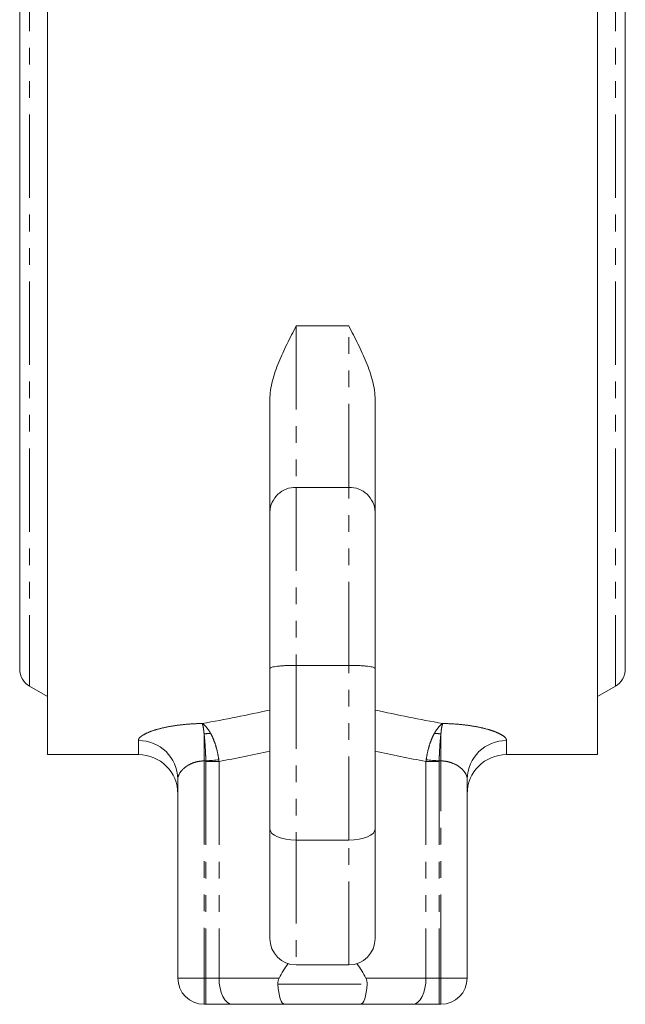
# Model space of a CAD drawing. Header units: millimetres. Extents: x 72 to 468, y 81 to 454.
# Tile 29 of 31: x 409 to 455, y 197 to 272. Entities that reach past the tile are written whole.
import ezdxf

# ---------------------------------------------------------------- set-up
doc = ezdxf.new("R2010")
doc.units = ezdxf.units.MM
doc.linetypes.add('PHANTOM', pattern=[12.7, 6.35, -1.27, 1.27, -1.27, 1.27, -1.27])

msp = doc.modelspace()

# ---------------------------------------------------------------- linework, layer by layer
at = {"color": 7, "linetype": 'Continuous', "lineweight": 15}
for p, q in [((411.412, 308.24), (411.412, 216.24)), ((453.212, 308.24), (453.212, 216.24)), ((409.292, 301.74), (409.292, 222.74)), ((455.332, 222.74), (455.332, 301.74)), ((428.312, 234.691), (428.312, 243.227)), ((436.312, 243.227), (436.312, 234.691)), ((428.312, 222.793), (428.312, 234.691)), ((436.312, 234.691), (436.312, 222.793)), ((428.312, 210.568), (428.312, 222.793)), ((434.312, 223.027), (430.312, 223.027)), ((436.312, 222.793), (436.312, 210.568)), ((410.042, 221.441), (411.412, 220.65)), ((453.212, 220.65), (454.582, 221.441)), ((411.412, 216.24), (418.312, 216.24)), ((446.312, 216.24), (453.212, 216.24)), ((421.312, 199.24), (421.312, 214.378)), ((443.312, 214.378), (443.312, 199.24)), ((428.312, 202.24), (428.312, 210.568)), ((436.312, 210.568), (436.312, 202.24)), ((434.312, 209.74), (430.312, 209.74)), ((434.312, 200.24), (430.312, 200.24)), ((423.446, 197.24), (423.312, 197.24)), ((425.446, 197.24), (423.446, 197.24)), ((429.434, 197.24), (425.446, 197.24)), ((435.19, 197.24), (429.434, 197.24)), ((439.178, 197.24), (435.19, 197.24)), ((441.178, 197.24), (439.178, 197.24)), ((441.312, 197.24), (441.178, 197.24))]:
    msp.add_line(p, q, dxfattribs=at)
at = {"color": 8, "linetype": 'PHANTOM', "lineweight": 0}
for p, q in [((410.042, 303.039), (410.042, 221.441)), ((454.582, 303.039), (454.582, 221.441)), ((430.312, 248.852), (430.312, 236.566)), ((434.312, 248.852), (430.312, 248.852)), ((434.312, 236.566), (434.312, 248.852)), ((430.312, 236.566), (430.312, 223.027)), ((434.312, 236.566), (430.312, 236.566)), ((434.312, 223.027), (434.312, 236.566)), ((430.312, 223.027), (430.312, 209.74)), ((434.312, 209.74), (434.312, 223.027)), ((418.312, 216.24), (418.312, 217.309)), ((423.312, 215.756), (423.312, 217.804)), ((441.312, 215.756), (441.312, 217.804)), ((446.312, 217.309), (446.312, 216.24)), ((423.444, 215.756), (423.312, 215.756)), ((423.312, 215.756), (423.312, 199.24)), ((441.312, 215.756), (441.18, 215.756)), ((441.312, 199.24), (441.312, 215.756)), ((424.446, 215.712), (423.446, 215.712)), ((423.446, 215.712), (423.446, 199.24)), ((424.446, 215.712), (424.446, 199.24)), ((440.178, 215.712), (440.178, 199.24)), ((441.178, 215.712), (440.178, 215.712)), ((441.178, 215.712), (441.178, 199.24)), ((430.312, 209.74), (430.312, 200.24)), ((434.312, 200.24), (434.312, 209.74)), ((421.312, 199.24), (423.312, 199.24)), ((423.312, 199.24), (423.446, 199.24)), ((423.312, 199.24), (423.312, 197.24)), ((423.446, 199.24), (424.446, 199.24)), ((423.446, 199.24), (423.446, 197.24)), ((424.446, 199.24), (429.02, 199.24)), ((428.914, 198.768), (435.71, 198.768)), ((435.604, 199.24), (440.178, 199.24)), ((440.178, 199.24), (441.178, 199.24)), ((441.178, 197.24), (441.178, 199.24)), ((441.178, 199.24), (441.312, 199.24)), ((441.312, 197.24), (441.312, 199.24)), ((441.312, 199.24), (443.312, 199.24))]:
    msp.add_line(p, q, dxfattribs=at)
at = {"color": 8, "linetype": 'PHANTOM', "lineweight": 0, "flags": 128}
for points in [[(423.444, 215.756), (423.573, 215.768), (423.701, 215.779), (423.829, 215.79), (423.954, 215.801), (424.078, 215.812), (424.199, 215.823), (424.317, 215.833), (424.431, 215.843)], [(441.18, 215.756), (441.051, 215.768), (440.923, 215.779), (440.795, 215.79), (440.67, 215.801), (440.546, 215.812), (440.425, 215.823), (440.308, 215.833), (440.193, 215.843)], [(424.446, 199.24), (424.465, 198.85), (424.522, 198.475), (424.615, 198.129), (424.739, 197.826), (424.89, 197.577), (425.063, 197.392), (425.251, 197.278), (425.446, 197.24)], [(440.178, 199.24), (440.159, 198.85), (440.102, 198.475), (440.01, 198.129), (439.885, 197.826), (439.734, 197.577), (439.561, 197.392), (439.373, 197.278), (439.178, 197.24)]]:
    msp.add_lwpolyline(points, dxfattribs=at)
at = {"color": 8, "linetype": 'PHANTOM', "lineweight": 0}
for centre, radius, start, end in [((430.252, 234.627), 1.941, 88.21307, 178.09398), ((434.373, 234.627), 1.941, 1.90602, 91.78693), ((418.347, 214.343), 2.966, 0.68113, 90.66537), ((423.8, 215.13), 2.718, 89.79265, 100.33196), ((440.825, 215.13), 2.718, 79.66804, 90.20735), ((446.278, 214.343), 2.966, 89.33463, 179.31887)]:
    msp.add_arc(centre, radius, start, end, dxfattribs=at)
at = {"color": 7, "linetype": 'Continuous', "lineweight": 15}
for centre, radius, start, end in [((410.792, 222.74), 1.5, 180, 240), ((453.832, 222.74), 1.5, 300, 0), ((418.312, 213.24), 3, 0, 90), ((446.312, 213.24), 3, 90, 180), ((430.312, 202.24), 2, 180, 270), ((434.312, 202.24), 2, 270, 0), ((423.312, 199.24), 2, 180, 270), ((441.312, 199.24), 2, 270, 0)]:
    msp.add_arc(centre, radius, start, end, dxfattribs=at)
at = {"color": 8, "linetype": 'PHANTOM', "lineweight": 0}
for centre, ratio, start_param, end_param in [((396.331, 262.24), 0.542002, 5.034203, 5.098748), ((468.293, 262.24), 0.542002, 4.32603, 4.390575), ((397.831, 262.24), 0.57735, 5.031363, 5.07974), ((466.793, 262.24), 0.57735, 4.345038, 4.393415)]:
    msp.add_ellipse(centre, major_axis=(84.87, 0), ratio=ratio, start_param=start_param, end_param=end_param, dxfattribs=at)
at = {"color": 7, "linetype": 'Continuous', "lineweight": 15}
for centre, major_axis, ratio, start_param, end_param in [((430.312, 210.568), (2, 0), 0.414214, 3.141593, 4.712389), ((434.312, 210.568), (2, 0), 0.414214, 4.712389, 6.283185), ((445.633, 196.41), (17.321, 0), 0.57735, 2.738174, 2.854621), ((418.992, 196.41), (17.321, 0), 0.57735, 0.286971, 0.403419), ((429.434, 199.24), (0, 2), 0.267949, 1.808914, 3.141593), ((435.19, 199.24), (0, 2), 0.267949, 3.141593, 4.474271)]:
    msp.add_ellipse(centre, major_axis=major_axis, ratio=ratio, start_param=start_param, end_param=end_param, dxfattribs=at)
for points, knots in [([(428.312, 243.227), (428.312, 243.716), (428.389, 244.198), (428.631, 245.156), (428.797, 245.631), (429.176, 246.562), (429.39, 247.022), (429.727, 247.71), (429.843, 247.938), (430.076, 248.395), (430.195, 248.624), (430.312, 248.852)], [0, 0, 0, 0, 0.25, 0.25, 0.5, 0.5, 0.75, 0.75, 0.875, 0.875, 1, 1, 1, 1]), ([(436.312, 243.227), (436.312, 243.716), (436.235, 244.198), (435.993, 245.156), (435.827, 245.631), (435.449, 246.562), (435.235, 247.022), (434.897, 247.71), (434.782, 247.938), (434.548, 248.395), (434.429, 248.624), (434.312, 248.852)], [0, 0, 0, 0, 0.25, 0.25, 0.5, 0.5, 0.75, 0.75, 0.875, 0.875, 1, 1, 1, 1]), ([(430.312, 223.027), (430.18, 223.027), (430.049, 223.026), (429.793, 223.02), (429.666, 223.016), (429.423, 223.004), (429.308, 222.997), (429.091, 222.98), (428.988, 222.971), (428.712, 222.939), (428.563, 222.913), (428.365, 222.856), (428.312, 222.824), (428.312, 222.793)], [0, 0, 0, 0, 0.125, 0.125, 0.25, 0.25, 0.375, 0.375, 0.5, 0.5, 0.75, 0.75, 1, 1, 1, 1]), ([(434.312, 223.027), (434.445, 223.027), (434.575, 223.026), (434.831, 223.02), (434.958, 223.016), (435.201, 223.004), (435.316, 222.997), (435.533, 222.98), (435.636, 222.971), (435.912, 222.939), (436.061, 222.913), (436.259, 222.856), (436.312, 222.824), (436.312, 222.793)], [0, 0, 0, 0, 0.125, 0.125, 0.25, 0.25, 0.375, 0.375, 0.5, 0.5, 0.75, 0.75, 1, 1, 1, 1]), ([(429.02, 199.24), (428.983, 199.167), (428.954, 199.091), (428.916, 198.933), (428.908, 198.851), (428.914, 198.768)], [0, 0, 0, 0, 0.5, 0.5, 1, 1, 1, 1])]:
    msp.add_open_spline(points, degree=3, knots=knots, dxfattribs=at)
at = {"color": 8, "linetype": 'PHANTOM', "lineweight": 0}
for points, knots in [([(418.312, 217.309), (418.312, 217.377), (418.345, 217.448), (418.441, 217.556), (418.48, 217.593), (418.575, 217.667), (418.631, 217.704), (418.819, 217.815), (418.97, 217.888), (419.326, 218.029), (419.533, 218.098), (419.982, 218.226), (420.226, 218.284), (420.752, 218.39), (421.035, 218.437), (421.615, 218.513), (421.916, 218.543), (422.538, 218.586), (422.856, 218.599), (423.175, 218.601)], [0, 0, 0, 0, 0.125, 0.125, 0.1875, 0.1875, 0.25, 0.25, 0.375, 0.375, 0.5, 0.5, 0.625, 0.625, 0.75, 0.75, 0.875, 0.875, 1, 1, 1, 1]), ([(423.809, 217.848), (423.712, 218.025), (423.608, 218.179), (423.396, 218.431), (423.286, 218.53), (423.175, 218.601)], [0, 0, 0, 0, 0.5, 0.5, 1, 1, 1, 1]), ([(423.312, 217.804), (423.296, 217.987), (423.276, 218.149), (423.23, 218.416), (423.204, 218.523), (423.175, 218.601)], [0, 0, 0, 0, 0.5, 0.5, 1, 1, 1, 1]), ([(440.815, 217.848), (440.912, 218.025), (441.016, 218.179), (441.229, 218.431), (441.338, 218.53), (441.449, 218.601)], [0, 0, 0, 0, 0.5, 0.5, 1, 1, 1, 1]), ([(441.312, 217.804), (441.328, 217.987), (441.348, 218.149), (441.394, 218.416), (441.42, 218.523), (441.449, 218.601)], [0, 0, 0, 0, 0.5, 0.5, 1, 1, 1, 1]), ([(441.449, 218.601), (441.768, 218.599), (442.081, 218.587), (442.698, 218.544), (443.005, 218.514), (443.587, 218.437), (443.865, 218.391), (444.392, 218.286), (444.64, 218.226), (445.089, 218.099), (445.293, 218.031), (445.653, 217.888), (445.805, 217.816), (446.053, 217.669), (446.15, 217.594), (446.279, 217.448), (446.312, 217.377), (446.312, 217.309)], [0, 0, 0, 0, 0.125, 0.125, 0.25, 0.25, 0.375, 0.375, 0.5, 0.5, 0.625, 0.625, 0.75, 0.75, 0.875, 0.875, 1, 1, 1, 1]), ([(423.444, 215.756), (423.439, 215.946), (423.431, 216.132), (423.414, 216.5), (423.404, 216.682), (423.382, 217.032), (423.369, 217.199), (423.342, 217.515), (423.328, 217.666), (423.312, 217.804)], [0, 0, 0, 0, 0.25, 0.25, 0.5, 0.5, 0.75, 0.75, 1, 1, 1, 1]), ([(423.809, 217.848), (423.883, 217.715), (423.952, 217.569), (424.079, 217.262), (424.138, 217.099), (424.244, 216.756), (424.291, 216.577), (424.371, 216.215), (424.404, 216.031), (424.431, 215.843)], [0, 0, 0, 0, 0.25, 0.25, 0.5, 0.5, 0.75, 0.75, 1, 1, 1, 1]), ([(440.193, 215.843), (440.22, 216.031), (440.253, 216.215), (440.333, 216.577), (440.38, 216.756), (440.486, 217.099), (440.545, 217.262), (440.672, 217.569), (440.742, 217.715), (440.815, 217.848)], [0, 0, 0, 0, 0.25, 0.25, 0.5, 0.5, 0.75, 0.75, 1, 1, 1, 1]), ([(441.312, 217.804), (441.297, 217.666), (441.282, 217.515), (441.255, 217.199), (441.242, 217.032), (441.22, 216.682), (441.21, 216.5), (441.193, 216.132), (441.186, 215.946), (441.18, 215.756)], [0, 0, 0, 0, 0.25, 0.25, 0.5, 0.5, 0.75, 0.75, 1, 1, 1, 1]), ([(423.312, 215.756), (423.166, 215.756), (423.02, 215.743), (422.741, 215.691), (422.609, 215.655), (422.36, 215.563), (422.242, 215.508), (422.03, 215.388), (421.934, 215.323), (421.761, 215.185), (421.684, 215.113), (421.552, 214.966), (421.496, 214.892), (421.36, 214.666), (421.312, 214.518), (421.312, 214.378)], [0, 0, 0, 0, 0.125, 0.125, 0.25, 0.25, 0.375, 0.375, 0.5, 0.5, 0.625, 0.625, 0.75, 0.75, 1, 1, 1, 1]), ([(443.312, 214.378), (443.312, 214.448), (443.3, 214.52), (443.253, 214.667), (443.218, 214.743), (443.083, 214.966), (442.949, 215.117), (442.604, 215.392), (442.389, 215.518), (442.016, 215.655), (441.881, 215.692), (441.603, 215.743), (441.458, 215.756), (441.312, 215.756)], [0, 0, 0, 0, 0.125, 0.125, 0.25, 0.25, 0.5, 0.5, 0.75, 0.75, 0.875, 0.875, 1, 1, 1, 1])]:
    msp.add_open_spline(points, degree=3, knots=knots, dxfattribs=at)
for points in [[(423.446, 215.712), (423.446, 215.727), (423.445, 215.741), (423.444, 215.756)], [(424.431, 215.843), (424.437, 215.799), (424.442, 215.756), (424.446, 215.712)], [(440.178, 215.712), (440.182, 215.756), (440.187, 215.799), (440.193, 215.843)], [(441.18, 215.756), (441.179, 215.741), (441.178, 215.727), (441.178, 215.712)]]:
    msp.add_open_spline(points, degree=3, dxfattribs=at)
at = {"color": 7, "linetype": 'Continuous', "lineweight": 15}
msp.add_open_spline([(435.71, 198.768), (435.721, 198.933), (435.678, 199.094), (435.604, 199.24)], degree=3, dxfattribs=at)

doc.saveas('drawing.dxf')
